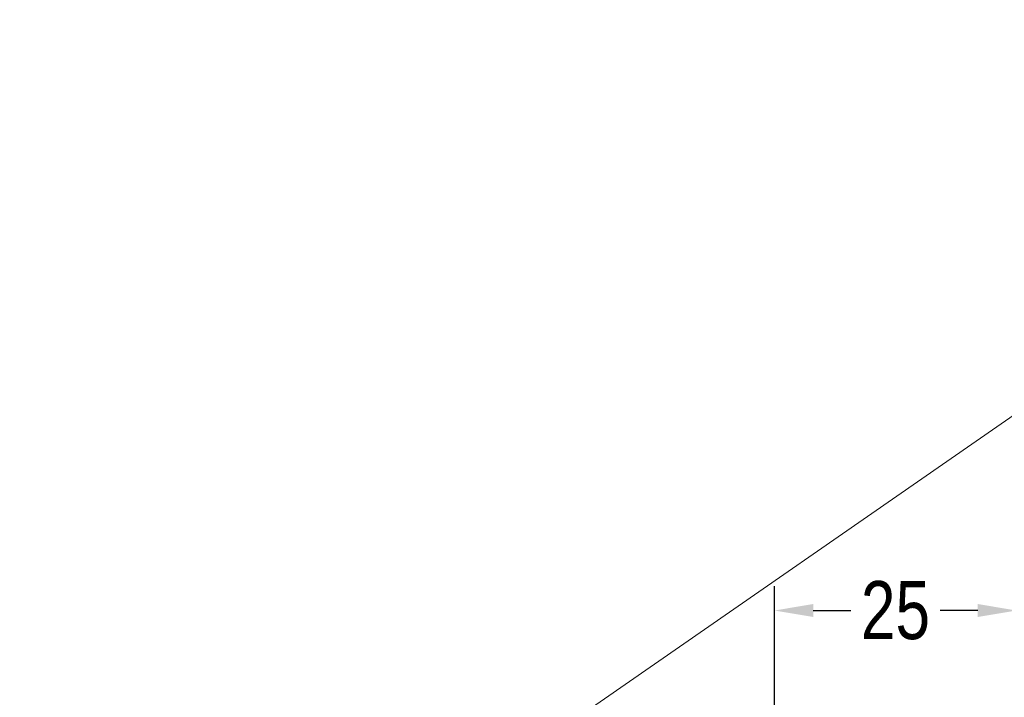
# Model space of a CAD drawing. Extents: x 695 to 3294, y -288 to 575.
# Tile 26 of 83: x 1356 to 1457, y 212 to 282. Entities that reach past the tile are written whole.
import ezdxf

# ---------------------------------------------------------------- set-up
doc = ezdxf.new("R2010")
doc.units = 0
doc.header["$LTSCALE"] = 16.335
doc.header["$PDMODE"] = 3
doc.header["$PDSIZE"] = 4
doc.layers.get('Defpoints').update_dxf_attribs({"linetype": 'CONTINUOUS'})
doc.layers.add('dim', color=3, linetype='CONTINUOUS', lineweight=13)
doc.styles.get("Standard").update_dxf_attribs({"font": 'txt', "width": 0.8})
doc.dimstyles.get("Standard").update_dxf_attribs({"dimtxt": 3, "dimasz": 3, "dimexe": 2.5, "dimexo": 0.5, "dimtad": 1, "dimdsep": 46, "dimtxsty": 'Standard', "dimcen": 0.09, "dimadec": 0, "dimazin": 0, "dimtol": 1, "dimtp": 0.01, "dimtm": 0.01, "dimtfac": 1, "dimtofl": 0, "dimtmove": 0, "dimatfit": 3, "dimfxl": 1, "dimtolj": 1, "dimarcsym": 0})

# ---------------------------------------------------------------- blocks, each defined once
blk = doc.blocks.new('*D16')
at = {"layer": 'Defpoints', "color": 0, "transparency": 16777216}
for p in [(1458.71, 221.16), (1433.71, 171.86), (1458.71, 171.86)]:
    blk.add_point(p, dxfattribs=at)
at = {"layer": 'dim', "color": 0, "lineweight": -2, "transparency": 16777216}
for p, q in [((1433.71, 172.36), (1433.71, 223.66)), ((1458.71, 172.36), (1458.71, 223.66)), ((1437.71, 221.16), (1441.59, 221.16)), ((1454.71, 221.16), (1450.84, 221.16))]:
    blk.add_line(p, q, dxfattribs=at)
at = {"layer": 'dim', "color": 0, "transparency": 16777216}
for points in [[(1437.71, 221.83), (1437.71, 220.49), (1433.71, 221.16)], [(1454.71, 221.83), (1454.71, 220.49), (1458.71, 221.16)]]:
    blk.add_solid(points, dxfattribs=at)
at = {"layer": 'dim', "color": 0, "transparency": 16777216, "insert": (1446.21, 221.16), "char_height": 6, "attachment_point": 5}
blk.add_mtext('\\A1;25', dxfattribs=at)

msp = doc.modelspace()

# ---------------------------------------------------------------- linework, layer by layer
at = {"layer": 'dim'}
msp.add_line((694.682, -288.433), (1938.725, 574.553), dxfattribs=at)

# ---------------------------------------------------------------- dimensions: what is measured, and where the dimension line sits
dim = msp.add_linear_dim(base=(1458.711, 221.16), p1=(1433.711, 171.856), p2=(1458.711, 171.856), dimstyle='Standard', override={"dimtxt": 6, "dimasz": 4, "dimtad": 0, "dimtih": 1, "dimtoh": 1, "dimcen": 0.5, "dimadec": 2, "dimazin": 2, "dimtol": 0, "dimtzin": 0}, dxfattribs=at)
dim.commit()
dim.dimension.update_dxf_attribs({"geometry": '*D16', "text_midpoint": (1446.211, 221.16)})

doc.saveas('drawing.dxf')
